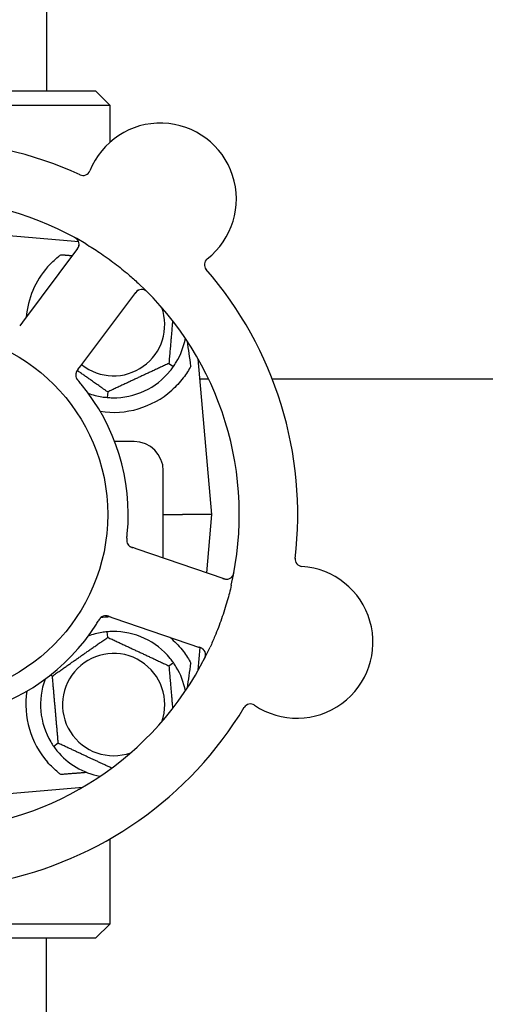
# Model space of a CAD drawing. Header units: inches. Extents: x 5 to 1128, y -85 to 748.
# Tile 36 of 256: x 148.41 to 150.41, y 207.62 to 211.83. Entities that reach past the tile are written whole.
import ezdxf

# ---------------------------------------------------------------- set-up
doc = ezdxf.new("R2010")
doc.units = ezdxf.units.IN
doc.header["$LTSCALE"] = 32
doc.header["$MEASUREMENT"] = 0
doc.layers.add('Dimension (ANSI)', color=7, linetype='Continuous', lineweight=25)
doc.layers.add('Visible (ANSI)', color=7, linetype='Continuous', lineweight=30)
doc.styles.add('Note Text (ANSI)', font='tahoma.ttf')
doc.dimstyles.new('SB Fraction-16 (ANSI)', dxfattribs={"dimscale": 32, "dimtxt": 0.125, "dimasz": 0.098425, "dimexe": 0.125, "dimexo": 0.0625, "dimgap": 0.031496, "dimtad": 0, "dimtih": 1, "dimtoh": 1, "dimdec": 4, "dimrnd": 1e-08, "dimzin": 0, "dimdsep": 46, "dimlunit": 5, "dimtxsty": 'Note Text (ANSI)', "dimcen": 0.09, "dimdle": 0.393701, "dimclrd": 256, "dimclre": 256, "dimclrt": 256, "dimadec": 0, "dimazin": 3, "dimtfac": 0.96, "dimtofl": 0, "dimtmove": 0, "dimatfit": 3, "dimfxl": 1, "dimfrac": 2, "dimtolj": 1, "dimtzin": 12, "dimlwd": -1, "dimlwe": -1, "dimarcsym": 0})

# ---------------------------------------------------------------- blocks, each defined once
blk = doc.blocks.new('*D16')
at = {"layer": 'Defpoints', "color": 0, "transparency": 16777216}
for p in [(170.3073, 471.9837), (79.417, 159.272), (130.3698, 159.272)]:
    blk.add_point(p, dxfattribs=at)
at = {"layer": 'Dimension (ANSI)', "transparency": 16777216}
for p, q in [((168.3073, 471.9837), (75.417, 471.9837)), ((79.417, 468.8341), (79.417, 327.6609)), ((79.417, 162.4216), (79.417, 320.5948)), ((128.3698, 159.272), (75.417, 159.272))]:
    blk.add_line(p, q, dxfattribs=at)
for points in [[(78.8921, 468.8341), (79.9419, 468.8341), (79.417, 471.9837)], [(78.8921, 162.4216), (79.9419, 162.4216), (79.417, 159.272)]]:
    blk.add_solid(points, dxfattribs=at)
at = {"layer": 'Dimension (ANSI)', "transparency": 16777216, "insert": (67.2142, 326.653), "char_height": 4, "attachment_point": 1, "style": 'Note Text (ANSI)'}
blk.add_mtext('\\A1;312 11/16', dxfattribs=at)

msp = doc.modelspace()

# ---------------------------------------------------------------- linework, layer by layer
at = {"layer": 'Visible (ANSI)'}
for p, q in [((148.528, 226.7142), (148.528, 211.52808)), ((147.268, 211.52808), (148.738, 211.52808)), ((148.738, 211.52808), (148.8005, 211.46558)), ((148.8005, 211.46558), (147.2055, 211.46558)), ((148.8005, 211.30909), (148.8005, 211.46558)), ((148.6662, 210.88255), (148.003, 210.94058)), ((148.66177, 210.8533), (148.42593, 210.53892)), ((148.67511, 210.35199), (148.91095, 210.66638)), ((148.42593, 210.53892), (148.41399, 210.523)), ((149.05197, 210.3625), (149.07149, 210.34883)), ((149.2355, 209.71558), (149.17723, 210.38168)), ((148.66319, 210.3361), (148.67511, 210.35199)), ((149.18471, 210.29617), (149.22178, 210.29617)), ((149.49395, 210.29617), (151.74094, 210.29617)), ((148.79034, 210.2405), (148.78827, 210.21677)), ((148.903, 210.02808), (148.8203, 210.02808)), ((149.028, 209.52973), (149.028, 209.90308)), ((149.028, 209.71558), (149.1106, 209.71558)), ((149.2355, 209.71558), (149.1106, 209.71558)), ((149.21369, 209.46625), (149.2355, 209.71558)), ((148.91674, 209.56778), (148.89791, 209.57421)), ((149.28861, 209.44063), (148.91674, 209.56778)), ((148.79716, 209.27945), (148.81596, 209.27303)), ((148.81596, 209.27303), (149.18784, 209.14588)), ((148.79034, 209.19065), (148.78827, 209.21439)), ((149.17723, 209.04947), (149.18572, 209.14653)), ((149.05197, 209.06865), (149.07149, 209.08232)), ((148.55387, 209.02508), (148.54545, 209.02901)), ((148.57903, 208.7375), (148.55952, 208.72383)), ((148.14024, 208.50258), (148.68446, 208.5502)), ((148.8005, 207.96558), (148.8005, 208.3285)), ((148.29612, 207.96558), (148.8005, 207.96558)), ((148.738, 207.90308), (148.8005, 207.96558)), ((148.738, 207.90308), (148.27714, 207.90308)), ((148.528, 205.82808), (148.528, 207.90308))]:
    msp.add_line(p, q, dxfattribs=at)
msp.add_circle((148.003, 209.71558), 0.7875, dxfattribs=at)
for centre, radius, start, end in [((149.01563, 211.06548), 0.325, 308.006, 158.24329), ((148.003, 209.71558), 1.6, 65.25836, 112.99093), ((148.68476, 211.19753), 0.03125, 245.29575, 338.24329), ((148.003, 209.71558), 1.35, 59.06409, 119.1852), ((148.63677, 210.87206), 0.03125, 323.12465, 61.27672), ((148.8155, 210.52808), 0.375, 138.77041, 175.08898), ((149.23499, 210.78477), 0.03125, 128.006, 220.95354), ((148.003, 209.71558), 1.6, 353.25836, 40.99093), ((148.003, 209.71558), 1.35, 347.06409, 47.1852), ((148.93595, 210.64763), 0.03125, 44.97257, 143.12465), ((148.8155, 210.52808), 0.21875, 231.38477, 19.65889), ((148.8155, 210.52808), 0.3125, 329.15807, 349.28378), ((148.68471, 210.31271), 0.03125, 161.11888, 202.57804), ((148.8155, 210.52808), 0.3125, 269.15807, 320.84193), ((148.003, 209.71558), 0.875, 354.63234, 39.61695), ((148.8155, 210.52808), 0.3125, 249.72028, 260.84193), ((148.8155, 210.52808), 0.375, 261.21293, 311.51889), ((148.903, 209.90308), 0.125, 0, 90), ((148.90256, 209.60565), 0.03125, 191.91027, 233.9096), ((149.6231, 209.52514), 0.03125, 173.29575, 266.24329), ((149.59976, 209.16965), 0.325, 236.006, 86.24329), ((149.29872, 209.4702), 0.03125, 251.12465, 349.27672), ((148.8155, 208.90308), 0.375, 92.07658, 98.57442), ((148.78157, 209.25176), 0.03125, 89.11888, 130.57804), ((148.003, 209.71558), 0.875, 282.63234, 327.61695), ((148.8155, 208.90308), 0.3125, 39.15807, 90.84193), ((148.8155, 208.90308), 0.3125, 99.15807, 110.27972), ((148.8155, 208.90308), 0.375, 48.48111, 50.17271), ((148.003, 209.71558), 1.35, 275.06409, 335.1852), ((149.17773, 209.11631), 0.03125, 332.97257, 71.12465), ((148.8155, 208.90308), 0.21875, 340.34111, 289.65889), ((148.8155, 208.90308), 0.3125, 10.71622, 30.84193), ((148.8155, 208.90308), 0.3125, 159.72028, 210.84193), ((148.8155, 208.90308), 0.375, 171.21293, 221.22959), ((148.003, 209.71558), 1.6, 281.25836, 328.99093), ((149.40057, 208.87429), 0.03125, 56.006, 148.95354), ((148.8155, 208.90308), 0.3125, 219.15807, 259.28378)]:
    msp.add_arc(centre, radius, start, end, dxfattribs=at)
for centre, major_axis, start_param, end_param in [((149.19795, 208.71054), (-0.20896, 2.38839), 5.4649258, 5.5279515), ((149.19795, 210.72061), (-0.20896, -2.38839), 0.7552338, 0.8182595)]:
    msp.add_ellipse(centre, major_axis=major_axis, ratio=0.0521373, start_param=start_param, end_param=end_param, dxfattribs=at)
for points, knots in [([(148.66221, 210.8902), (148.66204, 210.89043), (148.66182, 210.89072), (148.66107, 210.89166), (148.66045, 210.89236), (148.65898, 210.89385), (148.65805, 210.89471), (148.65634, 210.89609), (148.65578, 210.89652), (148.65437, 210.89756), (148.65346, 210.89819), (148.6515, 210.89946), (148.65043, 210.90012), (148.64873, 210.90111), (148.64809, 210.90147), (148.64681, 210.90217), (148.64619, 210.90251), (148.64556, 210.90285)], [0.051298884, 0.051298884, 0.051298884, 0.051298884, 0.057269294, 0.057269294, 0.069785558, 0.069785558, 0.083632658, 0.083632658, 0.089458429, 0.089458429, 0.097820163, 0.097820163, 0.107290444, 0.107290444, 0.113094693, 0.113094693, 0.118968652, 0.118968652, 0.118968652, 0.118968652]), ([(148.6569, 210.84682), (148.65746, 210.84757), (148.65803, 210.84833), (148.66022, 210.8513), (148.66177, 210.85354), (148.66411, 210.85745), (148.66499, 210.85918), (148.66626, 210.86212), (148.66673, 210.86348), (148.66732, 210.86568), (148.6675, 210.86652), (148.66766, 210.86741), (148.66769, 210.86759), (148.66772, 210.86776)], [0, 0, 0, 0, 0.007248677, 0.007248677, 0.028564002, 0.028564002, 0.047482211, 0.047482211, 0.06536174, 0.06536174, 0.076705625, 0.076705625, 0.079955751, 0.079955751, 0.079955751, 0.079955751]), ([(148.69701, 210.87353), (148.71667, 210.86174), (148.73592, 210.84953), (148.77712, 210.82191), (148.79919, 210.80614), (148.84119, 210.77416), (148.86095, 210.75821), (148.89384, 210.73009), (148.90727, 210.71813), (148.9205, 210.70587)], [-0.73117437, -0.73117437, -0.73117437, -0.73117437, -0.55243049, -0.55243049, -0.34047291, -0.34047291, -0.14064238, -0.14064238, 0, 0, 0, 0]), ([(148.53347, 210.77523), (148.54704, 210.79071), (148.56253, 210.80567), (148.5823, 210.82178), (148.58606, 210.82473), (148.58983, 210.82757)], [0.52788927, 0.52788927, 0.52788927, 0.52788927, 0.6827691, 0.6827691, 0.71884724, 0.71884724, 0.71884724, 0.71884724]), ([(148.92307, 210.6761), (148.92281, 210.67598), (148.92248, 210.67581), (148.92089, 210.67498), (148.91939, 210.67406), (148.91687, 210.67214), (148.91572, 210.67115), (148.91296, 210.66844), (148.91133, 210.66661), (148.90909, 210.66384), (148.90844, 210.66301), (148.90722, 210.66142), (148.90665, 210.66065), (148.90607, 210.65988)], [0.058736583, 0.058736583, 0.058736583, 0.058736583, 0.064782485, 0.064782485, 0.086145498, 0.086145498, 0.103238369, 0.103238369, 0.123434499, 0.123434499, 0.131598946, 0.131598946, 0.138939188, 0.138939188, 0.138939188, 0.138939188]), ([(148.96304, 210.6647), (148.96259, 210.66515), (148.96216, 210.66559), (148.96097, 210.66677), (148.9602, 210.66752), (148.95874, 210.66889), (148.95806, 210.66951), (148.95626, 210.67106), (148.95512, 210.67198), (148.95307, 210.67349), (148.95213, 210.67413), (148.95049, 210.67514), (148.94976, 210.67554), (148.94829, 210.6763), (148.94755, 210.67662), (148.94672, 210.67696), (148.94654, 210.67702), (148.94639, 210.67708)], [0, 0, 0, 0, 0.005149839, 0.005149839, 0.013554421, 0.013554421, 0.020527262, 0.020527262, 0.031641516, 0.031641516, 0.041623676, 0.041623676, 0.051235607, 0.051235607, 0.06373445, 0.06373445, 0.067355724, 0.067355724, 0.067355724, 0.067355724]), ([(148.66316, 210.33606), (148.66298, 210.33582), (148.6628, 210.33559), (148.66182, 210.33428), (148.661, 210.33317), (148.65935, 210.33082), (148.65852, 210.32955), (148.65714, 210.32723), (148.65657, 210.32614), (148.65562, 210.32408), (148.65523, 210.32306), (148.65493, 210.32219), (148.65489, 210.32207), (148.65486, 210.32196)], [0, 0, 0, 0, 0.002309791, 0.002309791, 0.012623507, 0.012623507, 0.024338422, 0.024338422, 0.035397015, 0.035397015, 0.047442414, 0.047442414, 0.049661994, 0.049661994, 0.049661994, 0.049661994]), ([(148.66319, 210.3361), (148.66287, 210.33568), (148.66255, 210.33525), (148.66193, 210.33442), (148.66163, 210.33402), (148.66096, 210.3331), (148.66059, 210.33259), (148.65929, 210.33078), (148.6585, 210.32959), (148.65734, 210.32768), (148.65687, 210.32682), (148.6561, 210.32524), (148.65579, 210.32454), (148.65532, 210.32335), (148.65513, 210.32282), (148.65503, 210.3225), (148.65502, 210.32246), (148.65502, 210.32246), (148.65502, 210.32246), (148.65502, 210.32246)], [0, 0, 0, 0, 0.004355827, 0.004355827, 0.008687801, 0.008687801, 0.014307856, 0.014307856, 0.029588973, 0.029588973, 0.043844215, 0.043844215, 0.054171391, 0.054171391, 0.061954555, 0.061954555, 0.063871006, 0.063871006, 0.063878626, 0.063878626, 0.063878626, 0.063878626]), ([(149.14603, 210.35094), (149.13742, 210.33488), (149.12649, 210.31745), (149.09904, 210.28148), (149.08191, 210.26309), (149.06408, 210.2473)], [1.44549616, 1.44549616, 1.44549616, 1.44549616, 1.60647008, 1.60647008, 1.78790376, 1.78790376, 1.78790376, 1.78790376]), ([(148.65557, 210.30141), (148.65566, 210.3012), (148.65577, 210.30092), (148.65613, 210.30011), (148.6564, 210.29954), (148.65703, 210.29835), (148.65738, 210.29773), (148.65812, 210.29653), (148.6585, 210.29595), (148.65946, 210.29457), (148.66007, 210.29374), (148.661, 210.29254), (148.66129, 210.29218), (148.66233, 210.29089), (148.66313, 210.28993), (148.66418, 210.2887), (148.66444, 210.2884), (148.66482, 210.28796), (148.66493, 210.28783), (148.66505, 210.2877)], [0.044252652, 0.044252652, 0.044252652, 0.044252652, 0.050671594, 0.050671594, 0.061250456, 0.061250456, 0.071050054, 0.071050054, 0.078610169, 0.078610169, 0.087196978, 0.087196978, 0.090753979, 0.090753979, 0.100050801, 0.100050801, 0.10314767, 0.10314767, 0.10451733, 0.10451733, 0.10451733, 0.10451733]), ([(148.65571, 210.30106), (148.65571, 210.30106), (148.65572, 210.30103), (148.65577, 210.30091), (148.65582, 210.30078), (148.656, 210.30036), (148.65615, 210.30003), (148.65668, 210.29892), (148.65712, 210.2981), (148.65816, 210.29639), (148.65875, 210.29551), (148.66018, 210.29353), (148.66108, 210.29239), (148.66288, 210.29021), (148.66378, 210.28916), (148.6648, 210.28799), (148.66492, 210.28784), (148.66505, 210.2877)], [0.030853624, 0.030853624, 0.030853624, 0.030853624, 0.032941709, 0.032941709, 0.03638518, 0.03638518, 0.042347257, 0.042347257, 0.055267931, 0.055267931, 0.065838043, 0.065838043, 0.077516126, 0.077516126, 0.087897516, 0.087897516, 0.089364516, 0.089364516, 0.089364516, 0.089364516]), ([(148.87224, 209.61528), (148.87217, 209.61474), (148.87211, 209.6142), (148.87199, 209.61311), (148.87193, 209.61258), (148.87174, 209.61077), (148.87162, 209.6095), (148.87149, 209.60743), (148.87145, 209.60658), (148.87142, 209.60464), (148.87145, 209.60362), (148.87158, 209.60183), (148.87167, 209.60102), (148.87187, 209.59975), (148.87198, 209.59922), (148.87204, 209.59891), (148.87205, 209.59887), (148.87205, 209.59886), (148.87205, 209.59886), (148.87205, 209.59886)], [0, 0, 0, 0, 0.004180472, 0.004180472, 0.008305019, 0.008305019, 0.018114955, 0.018114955, 0.025612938, 0.025612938, 0.036850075, 0.036850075, 0.047489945, 0.047489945, 0.056089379, 0.056089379, 0.05828692, 0.05828692, 0.058652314, 0.058652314, 0.058652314, 0.058652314]), ([(148.87224, 209.61528), (148.8722, 209.61499), (148.87217, 209.61469), (148.87208, 209.61388), (148.87202, 209.61338), (148.87185, 209.6118), (148.87175, 209.61071), (148.87157, 209.60844), (148.87151, 209.60724), (148.87146, 209.60488), (148.87148, 209.60376), (148.87162, 209.60155), (148.87175, 209.60056), (148.87196, 209.59933), (148.87203, 209.599), (148.87208, 209.59875)], [0.001596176, 0.001596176, 0.001596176, 0.001596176, 0.00393777, 0.00393777, 0.007842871, 0.007842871, 0.016055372, 0.016055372, 0.025513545, 0.025513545, 0.037191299, 0.037191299, 0.054193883, 0.054193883, 0.061558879, 0.061558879, 0.061558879, 0.061558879]), ([(148.87224, 209.61532), (148.87229, 209.6158), (148.87235, 209.6163), (148.87241, 209.61685), (148.87297, 209.62172), (148.87366, 209.62837), (148.87417, 209.63372)], [0.48080563, 0.48080563, 0.48080563, 0.48080563, 0.5329828, 0.5329828, 0.5329828, 1, 1, 1, 1]), ([(148.88313, 209.58117), (148.88321, 209.58111), (148.88329, 209.58105), (148.88353, 209.58087), (148.88371, 209.58074), (148.88453, 209.58015), (148.88531, 209.57963), (148.88726, 209.57849), (148.88854, 209.57783), (148.89121, 209.57664), (148.89261, 209.57609), (148.89466, 209.57534), (148.89531, 209.57511), (148.89627, 209.57477), (148.8966, 209.57466), (148.89724, 209.57444), (148.89755, 209.57433), (148.89787, 209.57423)], [0.038929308, 0.038929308, 0.038929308, 0.038929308, 0.040726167, 0.040726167, 0.043941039, 0.043941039, 0.054249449, 0.054249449, 0.066768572, 0.066768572, 0.07820649, 0.07820649, 0.083402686, 0.083402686, 0.086046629, 0.086046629, 0.08863019, 0.08863019, 0.08863019, 0.08863019]), ([(148.88378, 209.58067), (148.88378, 209.58067), (148.88378, 209.58067), (148.88384, 209.58063), (148.88402, 209.58049), (148.88458, 209.58009), (148.88503, 209.57979), (148.88605, 209.57913), (148.88663, 209.57879), (148.88738, 209.57839), (148.88757, 209.57828), (148.88899, 209.57756), (148.89066, 209.57682), (148.89342, 209.57578), (148.89425, 209.57548), (148.89555, 209.57502), (148.896, 209.57487), (148.89692, 209.57455), (148.8974, 209.57439), (148.89787, 209.57423)], [0.028019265, 0.028019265, 0.028019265, 0.028019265, 0.028672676, 0.028672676, 0.033062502, 0.033062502, 0.040781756, 0.040781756, 0.051074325, 0.051074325, 0.054504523, 0.054504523, 0.075062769, 0.075062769, 0.083066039, 0.083066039, 0.087153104, 0.087153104, 0.091266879, 0.091266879, 0.091266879, 0.091266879]), ([(149.32384, 209.45161), (149.32401, 209.45185), (149.32422, 209.45214), (149.32487, 209.45315), (149.32535, 209.45395), (149.32632, 209.45581), (149.32685, 209.45696), (149.32763, 209.45902), (149.32787, 209.45967), (149.32842, 209.46135), (149.32873, 209.4624), (149.32934, 209.46466), (149.32963, 209.46588), (149.33005, 209.4678), (149.33019, 209.46853), (149.33047, 209.46995), (149.3306, 209.47065), (149.33073, 209.47136)], [0.051298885, 0.051298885, 0.051298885, 0.051298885, 0.057269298, 0.057269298, 0.069785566, 0.069785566, 0.083632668, 0.083632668, 0.089458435, 0.089458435, 0.09782017, 0.09782017, 0.107290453, 0.107290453, 0.113094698, 0.113094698, 0.118968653, 0.118968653, 0.118968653, 0.118968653]), ([(149.28094, 209.44326), (149.28183, 209.44295), (149.28273, 209.44264), (149.28623, 209.44148), (149.28884, 209.4407), (149.29328, 209.43968), (149.2952, 209.43938), (149.29838, 209.43908), (149.29983, 209.43906), (149.30211, 209.43917), (149.30296, 209.43926), (149.30385, 209.43938), (149.30404, 209.43941), (149.3042, 209.43944)], [0, 0, 0, 0, 0.007248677, 0.007248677, 0.028564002, 0.028564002, 0.04748221, 0.04748221, 0.065361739, 0.065361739, 0.076705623, 0.076705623, 0.079955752, 0.079955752, 0.079955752, 0.079955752]), ([(149.31874, 209.41336), (149.31361, 209.39102), (149.30794, 209.36894), (149.29439, 209.32118), (149.2862, 209.29528), (149.26841, 209.24445), (149.25896, 209.21982), (149.24229, 209.1799), (149.23548, 209.16441), (149.22836, 209.149)], [-0.73117336, -0.73117336, -0.73117336, -0.73117336, -0.55242948, -0.55242948, -0.34016147, -0.34016147, -0.13232742, -0.13232742, 0, 0, 0, 0]), ([(148.76182, 209.27598), (148.76164, 209.27583), (148.76141, 209.27564), (148.76076, 209.27505), (148.76029, 209.27461), (148.75936, 209.27364), (148.75888, 209.27312), (148.75797, 209.27204), (148.75753, 209.27151), (148.75652, 209.27017), (148.75592, 209.26933), (148.75506, 209.26807), (148.75481, 209.26769), (148.7539, 209.2663), (148.75324, 209.26525), (148.75239, 209.26387), (148.75219, 209.26352), (148.75189, 209.26303), (148.7518, 209.26288), (148.7517, 209.26273)], [0.044252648, 0.044252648, 0.044252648, 0.044252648, 0.050671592, 0.050671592, 0.061250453, 0.061250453, 0.071050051, 0.071050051, 0.078610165, 0.078610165, 0.087196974, 0.087196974, 0.090753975, 0.090753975, 0.100050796, 0.100050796, 0.103147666, 0.103147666, 0.104517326, 0.104517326, 0.104517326, 0.104517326]), ([(148.76153, 209.27574), (148.76153, 209.27574), (148.7615, 209.27572), (148.7614, 209.27563), (148.76129, 209.27554), (148.76096, 209.27525), (148.76069, 209.275), (148.7598, 209.27415), (148.75915, 209.27348), (148.75784, 209.27196), (148.75719, 209.27114), (148.75575, 209.26916), (148.75494, 209.26795), (148.75343, 209.26557), (148.7527, 209.26438), (148.7519, 209.26306), (148.7518, 209.26289), (148.7517, 209.26273)], [0.030853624, 0.030853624, 0.030853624, 0.030853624, 0.032941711, 0.032941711, 0.036385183, 0.036385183, 0.042347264, 0.042347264, 0.055267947, 0.055267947, 0.065838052, 0.065838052, 0.077516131, 0.077516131, 0.087897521, 0.087897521, 0.089364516, 0.089364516, 0.089364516, 0.089364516]), ([(148.79712, 209.27947), (148.79684, 209.27957), (148.79656, 209.27966), (148.79501, 209.28019), (148.7937, 209.28063), (148.79096, 209.28147), (148.78949, 209.28187), (148.78686, 209.28246), (148.78565, 209.28267), (148.7834, 209.28294), (148.78231, 209.283), (148.78139, 209.28301), (148.78126, 209.28301), (148.78114, 209.28301)], [0, 0, 0, 0, 0.002309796, 0.002309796, 0.012623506, 0.012623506, 0.024338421, 0.024338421, 0.035397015, 0.035397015, 0.047442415, 0.047442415, 0.049661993, 0.049661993, 0.049661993, 0.049661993]), ([(148.79716, 209.27946), (148.79666, 209.27963), (148.79616, 209.2798), (148.79518, 209.28013), (148.7947, 209.28029), (148.79362, 209.28065), (148.79303, 209.28084), (148.7909, 209.28152), (148.78952, 209.2819), (148.78735, 209.28242), (148.78639, 209.2826), (148.78464, 209.28284), (148.78388, 209.28292), (148.78261, 209.283), (148.78204, 209.28301), (148.78171, 209.28301), (148.78167, 209.28301), (148.78167, 209.28301), (148.78167, 209.28301), (148.78167, 209.28301)], [0, 0, 0, 0, 0.004355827, 0.004355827, 0.0086878, 0.0086878, 0.014307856, 0.014307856, 0.029588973, 0.029588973, 0.043844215, 0.043844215, 0.05417139, 0.05417139, 0.061954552, 0.061954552, 0.063871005, 0.063871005, 0.063878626, 0.063878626, 0.063878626, 0.063878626]), ([(149.06408, 209.18385), (149.08206, 209.16793), (149.0993, 209.14938), (149.12668, 209.11341), (149.13749, 209.09615), (149.14603, 209.08021)], [0.51027324, 0.51027324, 0.51027324, 0.51027324, 0.69323174, 0.69323174, 0.85269236, 0.85269236, 0.85269236, 0.85269236]), ([(149.20084, 209.13735), (149.20063, 209.13757), (149.20038, 209.13783), (149.19909, 209.13909), (149.19775, 209.14022), (149.19515, 209.14203), (149.19385, 209.14282), (149.19042, 209.14461), (149.18817, 209.14559), (149.18485, 209.14687), (149.18386, 209.14722), (149.18197, 209.14789), (149.18106, 209.1482), (149.18015, 209.14851)], [0.058736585, 0.058736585, 0.058736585, 0.058736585, 0.064782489, 0.064782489, 0.086145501, 0.086145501, 0.103238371, 0.103238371, 0.123434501, 0.123434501, 0.131598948, 0.131598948, 0.13893919, 0.13893919, 0.13893919, 0.13893919]), ([(149.20234, 209.09582), (149.20263, 209.09638), (149.20291, 209.09693), (149.20367, 209.09843), (149.20415, 209.09939), (149.20499, 209.1012), (149.20537, 209.10205), (149.20629, 209.10423), (149.20682, 209.1056), (149.20762, 209.10802), (149.20793, 209.10911), (149.20839, 209.11099), (149.20855, 209.1118), (149.20881, 209.11344), (149.20889, 209.11423), (149.20895, 209.11513), (149.20896, 209.11532), (149.20897, 209.11548)], [0, 0, 0, 0, 0.005149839, 0.005149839, 0.013554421, 0.013554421, 0.020527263, 0.020527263, 0.031641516, 0.031641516, 0.041623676, 0.041623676, 0.051235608, 0.051235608, 0.063734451, 0.063734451, 0.067355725, 0.067355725, 0.067355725, 0.067355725]), ([(148.58983, 208.60358), (148.58607, 208.60641), (148.58232, 208.60935), (148.56255, 208.62546), (148.54705, 208.64043), (148.53347, 208.65592)], [1.52999431, 1.52999431, 1.52999431, 1.52999431, 1.56596178, 1.56596178, 1.72096024, 1.72096024, 1.72096024, 1.72096024])]:
    msp.add_open_spline(points, degree=3, knots=knots, dxfattribs=at)
for points, weights in [([(148.58983, 210.82757), (148.61459, 210.8256), (148.63949, 210.82361)], [0.999921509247, 0.999914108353, 0.999909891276]), ([(149.06796, 210.54525), (149.06049, 210.45989), (149.05197, 210.3625)], [1.11819795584, 1.14843950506, 1.04422863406]), ([(149.05197, 210.3625), (148.92116, 210.3015), (148.79034, 210.2405)], [1.04422863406, 1.20577136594, 1.04422863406]), ([(148.79034, 210.2405), (148.72056, 210.28937), (148.66001, 210.33176)], [1.04422863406, 1.13389426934, 1.12402059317]), ([(148.55387, 209.02508), (148.67211, 209.10786), (148.79034, 209.19065)], [1.04422863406, 1.20577136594, 1.04422863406]), ([(148.79034, 209.19065), (148.92116, 209.12965), (149.05197, 209.06865)], [1.04422863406, 1.20577136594, 1.04422863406]), ([(149.05197, 209.06865), (149.06049, 208.97127), (149.06796, 208.8859)], [1.04422863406, 1.14843950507, 1.11819795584]), ([(148.57903, 208.7375), (148.56645, 208.88129), (148.55387, 209.02508)], [1.04422863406, 1.20577136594, 1.04422863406]), ([(148.80708, 208.63116), (148.69644, 208.68275), (148.57903, 208.7375)], [1.07748863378, 1.18694802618, 1.04422863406]), ([(148.7007, 208.61243), (148.6449, 208.60797), (148.58983, 208.60358)], [0.999904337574, 0.999905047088, 0.99992150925])]:
    msp.add_rational_spline(points, weights, degree=2, dxfattribs=at)
for points in [[(149.07149, 210.34883), (149.07586, 210.35508), (149.0801, 210.36166), (149.08381, 210.36787)], [(149.05782, 210.33074), (149.06238, 210.33635), (149.06711, 210.34259), (149.07149, 210.34883)], [(148.67704, 210.27352), (148.67322, 210.27813), (148.66827, 210.28396), (148.66504, 210.2877)], [(148.76577, 210.21956), (148.7729, 210.21841), (148.78067, 210.21744), (148.78827, 210.21677)], [(148.78827, 210.21677), (148.79586, 210.21611), (148.80368, 210.21572), (148.81091, 210.21561)], [(148.74193, 209.24695), (148.74513, 209.252), (148.74914, 209.25851), (148.75171, 209.26273)], [(148.81091, 209.21554), (148.80368, 209.21544), (148.79586, 209.21505), (148.78827, 209.21439)], [(148.78827, 209.21439), (148.78067, 209.21372), (148.7729, 209.21274), (148.76577, 209.21159)], [(149.07149, 209.08232), (149.06711, 209.08856), (149.06238, 209.0948), (149.05782, 209.10041)], [(149.08381, 209.06329), (149.0801, 209.06949), (149.07586, 209.07607), (149.07149, 209.08232)], [(148.54719, 208.74287), (148.5509, 208.73666), (148.55515, 208.73008), (148.55952, 208.72383)], [(148.55952, 208.72383), (148.56389, 208.71759), (148.56862, 208.71135), (148.57319, 208.70574)]]:
    msp.add_open_spline(points, degree=3, dxfattribs=at)

# ---------------------------------------------------------------- dimensions: what is measured, and where the dimension line sits
at = {"layer": 'Dimension (ANSI)'}
dim = msp.add_linear_dim(base=(79.41701, 159.27197), p1=(170.30726, 471.98367), p2=(130.36976, 159.27197), angle=270, dimstyle='SB Fraction-16 (ANSI)', override={"dimgap": 0.031496, "dimdec": 4, "dimtol": 0, "dimlim": 0, "dimtp": 0, "dimtm": 0, "dimtdec": 2, "dimatfit": 1}, dxfattribs=at)
dim.commit()
dim.dimension.update_dxf_attribs({"geometry": '*D16', "text_midpoint": (79.41701, 324.12782), "dimtype": 160})

doc.saveas('drawing.dxf')
